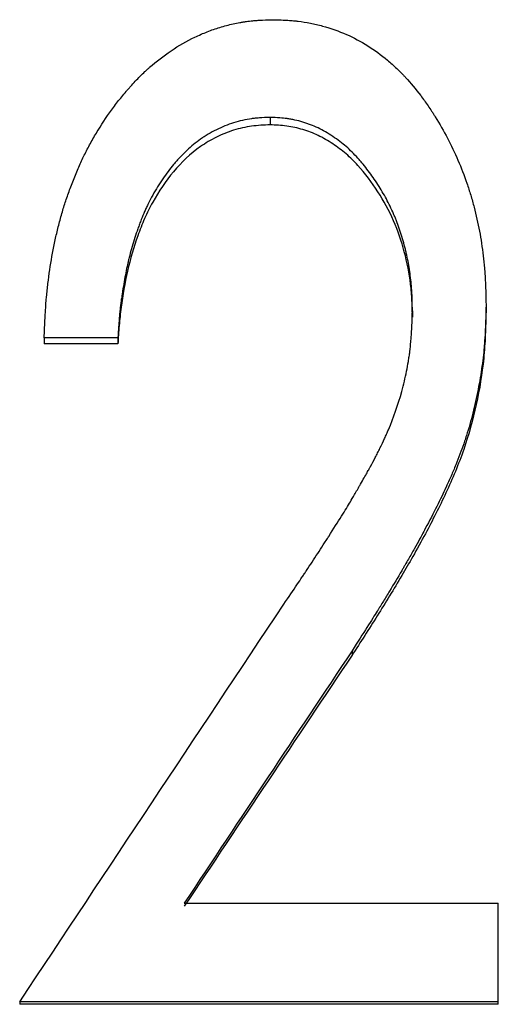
# Model space of a CAD drawing. Header units: millimetres. Extents: x -172 to 275, y -110 to 173.
# Tile 8 of 18: x -14.08 to -9.58, y 4 to 13.26. Entities that reach past the tile are written whole.
import ezdxf

# ---------------------------------------------------------------- set-up
doc = ezdxf.new("R2010")
doc.units = ezdxf.units.MM

msp = doc.modelspace()

# ---------------------------------------------------------------- linework, layer by layer
at = {"color": 7, "linetype": 'Continuous', "lineweight": 25}
for p, q in [((-11.7224, 12.3372), (-11.7224, 12.2667)), ((-9.6923, 10.5719), (-9.6923, 10.5115)), ((-10.3846, 10.5179), (-10.3846, 10.4578)), ((-13.1538, 10.2659), (-13.8462, 10.2659)), ((-13.8462, 10.2659), (-13.8462, 10.2072)), ((-13.1538, 10.2072), (-13.8462, 10.2072)), ((-13.1538, 10.2659), (-13.1538, 10.2072)), ((-10.9525, 7.3218), (-10.9525, 7.2799)), ((-12.53, 4.9487), (-9.5769, 4.9487)), ((-9.5769, 3.9986), (-9.5769, 4.9487)), ((-14.0769, 4.0216), (-14.0769, 3.9986)), ((-9.5769, 4.0216), (-14.0769, 4.0216)), ((-9.5769, 3.9986), (-14.0769, 3.9986))]:
    msp.add_line(p, q, dxfattribs=at)
for points, knots in [([(-13.8462, 10.2659), (-13.844, 10.3226), (-13.8419, 10.3722), (-13.839, 10.436), (-13.8381, 10.4555), (-13.8367, 10.482), (-13.8362, 10.4904), (-13.8355, 10.5024), (-13.8353, 10.5063), (-13.835, 10.5119), (-13.8349, 10.5138), (-13.8346, 10.5174), (-13.8346, 10.5183), (-13.8318, 10.564), (-13.8285, 10.6067), (-13.8227, 10.6703), (-13.8207, 10.6914), (-13.8162, 10.7334), (-13.8139, 10.7537), (-13.801, 10.861), (-13.7884, 10.9458), (-13.766, 11.0713), (-13.7579, 11.1129), (-13.745, 11.1748), (-13.7406, 11.1954), (-13.7314, 11.2365), (-13.7269, 11.2559), (-13.7115, 11.3202), (-13.7006, 11.3621), (-13.6777, 11.4439), (-13.6654, 11.4849), (-13.6407, 11.5608), (-13.6273, 11.5998), (-13.5983, 11.6797), (-13.583, 11.7198), (-13.549, 11.8053), (-13.5319, 11.846), (-13.506, 11.9043), (-13.4974, 11.9232), (-13.4801, 11.9601), (-13.4718, 11.9772), (-13.4444, 12.0321), (-13.425, 12.0689), (-13.3836, 12.1431), (-13.3613, 12.1812), (-13.2933, 12.2921), (-13.2453, 12.3632), (-13.1695, 12.4654), (-13.1436, 12.4988), (-13.1037, 12.5478), (-13.0902, 12.564), (-13.0698, 12.5879), (-13.063, 12.5959), (-13.0492, 12.6116), (-13.0429, 12.6188), (-13.005, 12.6612), (-12.9749, 12.6932), (-12.9299, 12.7383), (-12.9149, 12.7529), (-12.8925, 12.774), (-12.885, 12.7809), (-12.8701, 12.7945), (-12.8631, 12.8008), (-12.7921, 12.8633), (-12.7256, 12.9147), (-12.5809, 13.0123), (-12.5065, 13.055), (-12.3917, 13.11), (-12.3529, 13.1268), (-12.294, 13.1498), (-12.2742, 13.1571), (-12.2344, 13.1708), (-12.2155, 13.177), (-12.1519, 13.1964), (-12.1099, 13.2074), (-12.0476, 13.2213), (-12.0269, 13.2255), (-11.996, 13.231), (-11.9858, 13.2327), (-11.9653, 13.236), (-11.9545, 13.2376), (-11.9258, 13.2415), (-11.9057, 13.2438), (-11.8739, 13.2467), (-11.863, 13.2477), (-11.8463, 13.2489), (-11.8407, 13.2493), (-11.8321, 13.2498), (-11.8292, 13.25), (-11.8249, 13.2503), (-11.8235, 13.2504), (-11.8206, 13.2505), (-11.8185, 13.2506), (-11.7895, 13.2523), (-11.7469, 13.2539), (-11.6899, 13.2556)], [0, 0, 0, 0, 0.03125, 0.03125, 0.046875, 0.046875, 0.054688, 0.054688, 0.058594, 0.058594, 0.060547, 0.060547, 0.0625, 0.0625, 0.09375, 0.09375, 0.109375, 0.109375, 0.125, 0.125, 0.1875, 0.1875, 0.21875, 0.21875, 0.234375, 0.234375, 0.25, 0.25, 0.28125, 0.28125, 0.3125, 0.3125, 0.34375, 0.34375, 0.375, 0.375, 0.40625, 0.40625, 0.421875, 0.421875, 0.4375, 0.4375, 0.46875, 0.46875, 0.5, 0.5, 0.5625, 0.5625, 0.59375, 0.59375, 0.609375, 0.609375, 0.617188, 0.617188, 0.625, 0.625, 0.65625, 0.65625, 0.671875, 0.671875, 0.679688, 0.679688, 0.6875, 0.6875, 0.75, 0.75, 0.8125, 0.8125, 0.84375, 0.84375, 0.859375, 0.859375, 0.875, 0.875, 0.90625, 0.90625, 0.921875, 0.921875, 0.929688, 0.929688, 0.9375, 0.9375, 0.953125, 0.953125, 0.960938, 0.960938, 0.964844, 0.964844, 0.966797, 0.966797, 0.967773, 0.967773, 0.96875, 0.96875, 1, 1, 1, 1]), ([(-11.6899, 13.2556), (-11.6383, 13.2539), (-11.5931, 13.2519), (-11.535, 13.2484), (-11.5173, 13.2471), (-11.493, 13.2451), (-11.4854, 13.2444), (-11.4745, 13.2433), (-11.4709, 13.2429), (-11.4658, 13.2424), (-11.4641, 13.2422), (-11.4608, 13.2418), (-11.4598, 13.2417), (-11.4199, 13.2369), (-11.3821, 13.2309), (-11.3061, 13.2158), (-11.2684, 13.2069), (-11.1511, 13.1745), (-11.0766, 13.1483), (-10.9349, 13.0864), (-10.8687, 13.0513), (-10.7401, 12.9695), (-10.6783, 12.9242), (-10.5895, 12.8498), (-10.5605, 12.8239), (-10.518, 12.7834), (-10.504, 12.7696), (-10.4832, 12.7486), (-10.4763, 12.7415), (-10.4626, 12.7272), (-10.4551, 12.7192), (-10.4007, 12.6606), (-10.3533, 12.6037), (-10.2835, 12.5111), (-10.2605, 12.479), (-10.2262, 12.4291), (-10.2149, 12.4122), (-10.1979, 12.3863), (-10.1923, 12.3776), (-10.1811, 12.36), (-10.175, 12.3504), (-10.0883, 12.212), (-10.017, 12.076), (-9.9256, 11.8635), (-9.8978, 11.7912), (-9.8598, 11.6807), (-9.8478, 11.6435), (-9.8308, 11.5872), (-9.8253, 11.5683), (-9.8146, 11.5304), (-9.8092, 11.5105), (-9.7851, 11.4191), (-9.7684, 11.3445), (-9.747, 11.2305), (-9.7405, 11.1921), (-9.7287, 11.1145), (-9.7233, 11.0744), (-9.7143, 10.9974), (-9.7104, 10.9588), (-9.7055, 10.9009), (-9.7041, 10.8816), (-9.7021, 10.8527), (-9.7015, 10.843), (-9.7006, 10.8285), (-9.7004, 10.8237), (-9.7, 10.8164), (-9.6998, 10.814), (-9.6996, 10.8092), (-9.6994, 10.8059), (-9.6968, 10.7528), (-9.6944, 10.6753), (-9.6923, 10.5719)], [0, 0, 0, 0, 0.03125, 0.03125, 0.046875, 0.046875, 0.054688, 0.054688, 0.058594, 0.058594, 0.060547, 0.060547, 0.0625, 0.0625, 0.09375, 0.09375, 0.125, 0.125, 0.1875, 0.1875, 0.25, 0.25, 0.3125, 0.3125, 0.34375, 0.34375, 0.359375, 0.359375, 0.367188, 0.367188, 0.375, 0.375, 0.4375, 0.4375, 0.46875, 0.46875, 0.484375, 0.484375, 0.492188, 0.492188, 0.5, 0.5, 0.625, 0.625, 0.6875, 0.6875, 0.71875, 0.71875, 0.734375, 0.734375, 0.75, 0.75, 0.8125, 0.8125, 0.84375, 0.84375, 0.875, 0.875, 0.90625, 0.90625, 0.921875, 0.921875, 0.929688, 0.929688, 0.933594, 0.933594, 0.935547, 0.935547, 0.9375, 0.9375, 1, 1, 1, 1]), ([(-11.7224, 12.3372), (-11.7606, 12.3357), (-11.7942, 12.334), (-11.8377, 12.3309), (-11.851, 12.3298), (-11.8693, 12.328), (-11.8751, 12.3274), (-11.8833, 12.3264), (-11.886, 12.3261), (-11.8912, 12.3254), (-11.8926, 12.3253), (-11.9249, 12.3208), (-11.9534, 12.3156), (-12.01, 12.3028), (-12.0389, 12.2948), (-12.1201, 12.2689), (-12.1736, 12.2471), (-12.2539, 12.2071), (-12.2798, 12.193), (-12.3172, 12.1709), (-12.3294, 12.1633), (-12.3535, 12.1478), (-12.3659, 12.1394), (-12.4208, 12.1008), (-12.4638, 12.0656), (-12.5272, 12.0063), (-12.548, 11.9854), (-12.5791, 11.9524), (-12.5893, 11.9412), (-12.6047, 11.9239), (-12.6098, 11.9181), (-12.62, 11.9063), (-12.6257, 11.8995), (-12.6654, 11.8523), (-12.6993, 11.8073), (-12.7482, 11.7355), (-12.7641, 11.7109), (-12.7954, 11.6601), (-12.8112, 11.6331), (-12.8401, 11.5812), (-12.8538, 11.5553), (-12.8731, 11.5164), (-12.8793, 11.5034), (-12.8884, 11.4839), (-12.8914, 11.4774), (-12.8972, 11.4644), (-12.9004, 11.4573), (-12.9132, 11.4279), (-12.9236, 11.4026), (-12.9394, 11.3621), (-12.9447, 11.3482), (-12.9527, 11.3266), (-12.9554, 11.3193), (-12.9608, 11.3045), (-12.9638, 11.2963), (-12.9859, 11.2344), (-13.0038, 11.179), (-13.0279, 11.0955), (-13.0355, 11.0676), (-13.0462, 11.0256), (-13.0496, 11.0116), (-13.0563, 10.9835), (-13.0598, 10.9684), (-13.0743, 10.9032), (-13.0851, 10.8486), (-13.1001, 10.7629), (-13.1049, 10.7337), (-13.1119, 10.689), (-13.1141, 10.674), (-13.1186, 10.6435), (-13.1209, 10.6271), (-13.1268, 10.5837), (-13.1304, 10.5548), (-13.1352, 10.5115), (-13.1366, 10.4971), (-13.1387, 10.4755), (-13.1394, 10.4683), (-13.1404, 10.4575), (-13.1407, 10.454), (-13.1412, 10.4486), (-13.1413, 10.4468), (-13.1416, 10.4432), (-13.1418, 10.4408), (-13.1451, 10.4011), (-13.1491, 10.3432), (-13.1538, 10.2659)], [0, 0, 0, 0, 0.03125, 0.03125, 0.046875, 0.046875, 0.054688, 0.054688, 0.058594, 0.058594, 0.0625, 0.0625, 0.09375, 0.09375, 0.125, 0.125, 0.1875, 0.1875, 0.21875, 0.21875, 0.234375, 0.234375, 0.25, 0.25, 0.3125, 0.3125, 0.34375, 0.34375, 0.359375, 0.359375, 0.367188, 0.367188, 0.375, 0.375, 0.4375, 0.4375, 0.46875, 0.46875, 0.5, 0.5, 0.53125, 0.53125, 0.546875, 0.546875, 0.554688, 0.554688, 0.5625, 0.5625, 0.59375, 0.59375, 0.609375, 0.609375, 0.617188, 0.617188, 0.625, 0.625, 0.6875, 0.6875, 0.71875, 0.71875, 0.734375, 0.734375, 0.75, 0.75, 0.8125, 0.8125, 0.84375, 0.84375, 0.859375, 0.859375, 0.875, 0.875, 0.90625, 0.90625, 0.921875, 0.921875, 0.929688, 0.929688, 0.933594, 0.933594, 0.935547, 0.935547, 0.9375, 0.9375, 1, 1, 1, 1]), ([(-10.3846, 10.5179), (-10.3851, 10.5526), (-10.3857, 10.583), (-10.3867, 10.622), (-10.387, 10.6339), (-10.3876, 10.6502), (-10.3878, 10.6553), (-10.388, 10.6626), (-10.3881, 10.665), (-10.3883, 10.6696), (-10.3884, 10.6708), (-10.391, 10.7253), (-10.3953, 10.7769), (-10.4081, 10.8822), (-10.4162, 10.9341), (-10.4309, 11.0107), (-10.4362, 11.036), (-10.4449, 11.0737), (-10.4479, 11.0862), (-10.4525, 11.1048), (-10.4541, 11.1111), (-10.4573, 11.1235), (-10.4588, 11.1289), (-10.4755, 11.1911), (-10.4913, 11.2433), (-10.5166, 11.317), (-10.5253, 11.3409), (-10.5387, 11.3754), (-10.5432, 11.3868), (-10.5501, 11.4035), (-10.5524, 11.409), (-10.5571, 11.4199), (-10.5592, 11.4248), (-10.5825, 11.478), (-10.6051, 11.5244), (-10.642, 11.5931), (-10.6548, 11.6158), (-10.6813, 11.6609), (-10.6947, 11.6827), (-10.7385, 11.7509), (-10.7688, 11.7943), (-10.8159, 11.8564), (-10.8319, 11.8766), (-10.8563, 11.9061), (-10.8645, 11.9159), (-10.8768, 11.9302), (-10.881, 11.935), (-10.8893, 11.9445), (-10.8931, 11.9487), (-10.9344, 11.9946), (-10.969, 12.0289), (-11.0458, 12.0952), (-11.0876, 12.127), (-11.1787, 12.1884), (-11.2249, 12.215), (-11.2951, 12.2487), (-11.3186, 12.2589), (-11.3541, 12.2727), (-11.366, 12.277), (-11.3898, 12.2851), (-11.401, 12.2887), (-11.4394, 12.3001), (-11.4649, 12.3067), (-11.5031, 12.315), (-11.5158, 12.3175), (-11.5348, 12.3209), (-11.5411, 12.322), (-11.5506, 12.3235), (-11.5538, 12.324), (-11.5601, 12.3249), (-11.5643, 12.3255), (-11.6013, 12.3306), (-11.6533, 12.3344), (-11.7224, 12.3372)], [0, 0, 0, 0, 0.03125, 0.03125, 0.046875, 0.046875, 0.054688, 0.054688, 0.058594, 0.058594, 0.0625, 0.0625, 0.125, 0.125, 0.1875, 0.1875, 0.21875, 0.21875, 0.234375, 0.234375, 0.242188, 0.242188, 0.25, 0.25, 0.3125, 0.3125, 0.34375, 0.34375, 0.359375, 0.359375, 0.367188, 0.367188, 0.375, 0.375, 0.4375, 0.4375, 0.46875, 0.46875, 0.5, 0.5, 0.5625, 0.5625, 0.59375, 0.59375, 0.609375, 0.609375, 0.617188, 0.617188, 0.625, 0.625, 0.6875, 0.6875, 0.75, 0.75, 0.8125, 0.8125, 0.84375, 0.84375, 0.859375, 0.859375, 0.875, 0.875, 0.90625, 0.90625, 0.921875, 0.921875, 0.929688, 0.929688, 0.933594, 0.933594, 0.9375, 0.9375, 1, 1, 1, 1]), ([(-11.7224, 12.2667), (-11.7805, 12.2644), (-11.8967, 12.2597), (-12.0675, 12.2205), (-12.229, 12.1542), (-12.4296, 12.0369), (-12.6398, 11.8335), (-12.8021, 11.5936), (-12.9055, 11.387), (-12.9885, 11.1716), (-13.0692, 10.8942), (-13.1174, 10.6094), (-13.1434, 10.3801), (-13.1504, 10.2648), (-13.1538, 10.2072)], [0, 0, 0, 0, 0.062529, 0.125007, 0.187504, 0.250003, 0.374776, 0.499704, 0.562236, 0.624781, 0.749812, 0.874894, 0.937444, 1, 1, 1, 1]), ([(-10.3846, 10.4578), (-10.3853, 10.5096), (-10.3867, 10.6131), (-10.4042, 10.8194), (-10.454, 11.0739), (-10.5534, 11.3691), (-10.703, 11.6425), (-10.8586, 11.8501), (-11.006, 11.9967), (-11.1319, 12.0911), (-11.2676, 12.1702), (-11.4138, 12.2263), (-11.566, 12.2599), (-11.6702, 12.2644), (-11.7224, 12.2667)], [0, 0, 0, 0, 0.062547, 0.125083, 0.250076, 0.375059, 0.500034, 0.625003, 0.686742, 0.750026, 0.813992, 0.874985, 0.937476, 1, 1, 1, 1]), ([(-9.6923, 10.5719), (-9.6935, 10.5228), (-9.6946, 10.4799), (-9.6963, 10.4246), (-9.6968, 10.4077), (-9.6976, 10.3847), (-9.6979, 10.3774), (-9.6983, 10.3671), (-9.6985, 10.3637), (-9.6987, 10.3588), (-9.6987, 10.3572), (-9.6989, 10.3541), (-9.6989, 10.3535), (-9.7007, 10.3111), (-9.7029, 10.2728), (-9.7068, 10.2177), (-9.7082, 10.1997), (-9.7112, 10.1645), (-9.7128, 10.148), (-9.7217, 10.0604), (-9.7311, 9.9889), (-9.7485, 9.8798), (-9.7549, 9.843), (-9.7687, 9.7689), (-9.7764, 9.7304), (-9.7997, 9.6204), (-9.8174, 9.5482), (-9.847, 9.4417), (-9.8573, 9.4064), (-9.8737, 9.354), (-9.8793, 9.3366), (-9.8878, 9.3106), (-9.8907, 9.3019), (-9.8965, 9.2847), (-9.8997, 9.2754), (-9.9246, 9.2038), (-9.9495, 9.1378), (-9.9912, 9.0353), (-10.0058, 9.0005), (-10.0288, 8.9475), (-10.0367, 8.9297), (-10.0487, 8.9027), (-10.0528, 8.8937), (-10.0589, 8.8801), (-10.061, 8.8756), (-10.0641, 8.8688), (-10.0651, 8.8665), (-10.0672, 8.8619), (-10.0685, 8.8591), (-10.1189, 8.7494), (-10.1835, 8.6206), (-10.273, 8.4524), (-10.2831, 8.4334), (-10.2962, 8.4092), (-10.2985, 8.4048), (-10.3021, 8.3982), (-10.3039, 8.3948), (-10.3094, 8.3847), (-10.3132, 8.3779), (-10.3322, 8.3431), (-10.3486, 8.3136), (-10.3836, 8.2512), (-10.4023, 8.2184), (-10.4321, 8.1666), (-10.4423, 8.1489), (-10.4581, 8.1217), (-10.4634, 8.1126), (-10.4715, 8.0987), (-10.4742, 8.094), (-10.4797, 8.0846), (-10.4828, 8.0792), (-10.5228, 8.0109), (-10.5607, 7.9472), (-10.6181, 7.8524), (-10.6373, 7.8209), (-10.6662, 7.7739), (-10.6759, 7.7583), (-10.6904, 7.7349), (-10.6953, 7.7271), (-10.7026, 7.7154), (-10.705, 7.7115), (-10.7086, 7.7057), (-10.7098, 7.7038), (-10.7123, 7.6999), (-10.7139, 7.6972), (-10.7646, 7.6163), (-10.8439, 7.4916), (-10.9525, 7.3218)], [0, 0, 0, 0, 0.03125, 0.03125, 0.046875, 0.046875, 0.054688, 0.054688, 0.058594, 0.058594, 0.060547, 0.060547, 0.0625, 0.0625, 0.09375, 0.09375, 0.109375, 0.109375, 0.125, 0.125, 0.1875, 0.1875, 0.21875, 0.21875, 0.25, 0.25, 0.3125, 0.3125, 0.34375, 0.34375, 0.359375, 0.359375, 0.367188, 0.367188, 0.375, 0.375, 0.4375, 0.4375, 0.46875, 0.46875, 0.484375, 0.484375, 0.492188, 0.492188, 0.496094, 0.496094, 0.498047, 0.498047, 0.5, 0.5, 0.625, 0.625, 0.640625, 0.640625, 0.644531, 0.644531, 0.648438, 0.648438, 0.65625, 0.65625, 0.6875, 0.6875, 0.71875, 0.71875, 0.734375, 0.734375, 0.742188, 0.742188, 0.746094, 0.746094, 0.75, 0.75, 0.8125, 0.8125, 0.84375, 0.84375, 0.859375, 0.859375, 0.867188, 0.867188, 0.871094, 0.871094, 0.873047, 0.873047, 0.875, 0.875, 1, 1, 1, 1]), ([(-11.5944, 7.759), (-11.547, 7.8289), (-11.5054, 7.8903), (-11.4519, 7.9698), (-11.4355, 7.9942), (-11.4131, 8.0277), (-11.406, 8.0383), (-11.3959, 8.0534), (-11.3927, 8.0583), (-11.3879, 8.0655), (-11.3863, 8.0678), (-11.384, 8.0713), (-11.3832, 8.0725), (-11.3817, 8.0748), (-11.3813, 8.0754), (-11.345, 8.13), (-11.31, 8.1833), (-11.2577, 8.2636), (-11.2403, 8.2904), (-11.2142, 8.3307), (-11.2056, 8.3442), (-11.1926, 8.3644), (-11.1882, 8.3712), (-11.1817, 8.3813), (-11.1796, 8.3847), (-11.1763, 8.3898), (-11.1753, 8.3914), (-11.1731, 8.3948), (-11.1724, 8.396), (-11.1253, 8.4696), (-11.0856, 8.5324), (-11.0349, 8.6137), (-11.0195, 8.6386), (-10.9916, 8.6842), (-10.9788, 8.7054), (-10.9574, 8.7414), (-10.9441, 8.7642), (-10.9201, 8.8057), (-10.9115, 8.8207), (-10.8975, 8.845), (-10.8927, 8.8535), (-10.8852, 8.8665), (-10.8827, 8.871), (-10.8775, 8.88), (-10.8753, 8.8838), (-10.8473, 8.933), (-10.8269, 8.9687), (-10.8033, 9.0104), (-10.7966, 9.0223), (-10.7882, 9.0371), (-10.7857, 9.0416), (-10.7824, 9.0475), (-10.7814, 9.0494), (-10.78, 9.052), (-10.7795, 9.0528), (-10.7786, 9.0544), (-10.7787, 9.0542), (-10.763, 9.0827), (-10.7483, 9.1103), (-10.7263, 9.1528), (-10.719, 9.1672), (-10.7081, 9.1891), (-10.7044, 9.1964), (-10.6971, 9.2111), (-10.6937, 9.218), (-10.6741, 9.2582), (-10.6596, 9.2889), (-10.6396, 9.3324), (-10.6333, 9.3465), (-10.6242, 9.367), (-10.6212, 9.3738), (-10.6154, 9.3871), (-10.6129, 9.3929), (-10.5612, 9.5148), (-10.5194, 9.6354), (-10.467, 9.8246), (-10.4519, 9.8873), (-10.433, 9.981), (-10.4273, 10.0122), (-10.4196, 10.0588), (-10.4172, 10.0744), (-10.4127, 10.1054), (-10.4105, 10.1215), (-10.405, 10.166), (-10.4017, 10.1967), (-10.3975, 10.2443), (-10.3962, 10.2604), (-10.3945, 10.285), (-10.3939, 10.2933), (-10.3931, 10.3058), (-10.3929, 10.31), (-10.3925, 10.3163), (-10.3924, 10.3184), (-10.3922, 10.3226), (-10.392, 10.3255), (-10.3896, 10.3692), (-10.3871, 10.4329), (-10.3846, 10.5179)], [0, 0, 0, 0, 0.0625, 0.0625, 0.09375, 0.09375, 0.109375, 0.109375, 0.117188, 0.117188, 0.121094, 0.121094, 0.123047, 0.123047, 0.125, 0.125, 0.1875, 0.1875, 0.21875, 0.21875, 0.234375, 0.234375, 0.242188, 0.242188, 0.246094, 0.246094, 0.248047, 0.248047, 0.25, 0.25, 0.3125, 0.3125, 0.34375, 0.34375, 0.375, 0.375, 0.40625, 0.40625, 0.421875, 0.421875, 0.429688, 0.429688, 0.433594, 0.433594, 0.4375, 0.4375, 0.46875, 0.46875, 0.484375, 0.484375, 0.492188, 0.492188, 0.496094, 0.496094, 0.498047, 0.498047, 0.5, 0.5, 0.53125, 0.53125, 0.546875, 0.546875, 0.554688, 0.554688, 0.5625, 0.5625, 0.59375, 0.59375, 0.609375, 0.609375, 0.617188, 0.617188, 0.625, 0.625, 0.75, 0.75, 0.8125, 0.8125, 0.84375, 0.84375, 0.859375, 0.859375, 0.875, 0.875, 0.90625, 0.90625, 0.921875, 0.921875, 0.929688, 0.929688, 0.933594, 0.933594, 0.935547, 0.935547, 0.9375, 0.9375, 1, 1, 1, 1]), ([(-9.6923, 10.5115), (-9.694, 10.4383), (-9.6974, 10.2918), (-9.7172, 9.9992), (-9.7765, 9.6368), (-9.8936, 9.2114), (-10.0628, 8.8076), (-10.2324, 8.4764), (-10.3744, 8.2188), (-10.524, 7.9613), (-10.7131, 7.651), (-10.8727, 7.4036), (-10.9525, 7.2799)], [0, 0, 0, 0, 0.062513, 0.125018, 0.249989, 0.374932, 0.499913, 0.621867, 0.691319, 0.74995, 0.874972, 1, 1, 1, 1])]:
    msp.add_open_spline(points, degree=3, knots=knots, dxfattribs=at)
for points in [[(-14.0769, 4.0216), (-13.2494, 5.269), (-12.4219, 6.5151), (-11.5944, 7.759)], [(-10.9525, 7.3218), (-11.4784, 6.5316), (-12.0042, 5.7405), (-12.53, 4.9487)], [(-10.9525, 7.2799), (-11.4784, 6.4942), (-12.0042, 5.7076), (-12.53, 4.9204)]]:
    msp.add_open_spline(points, degree=3, dxfattribs=at)

doc.saveas('drawing.dxf')
